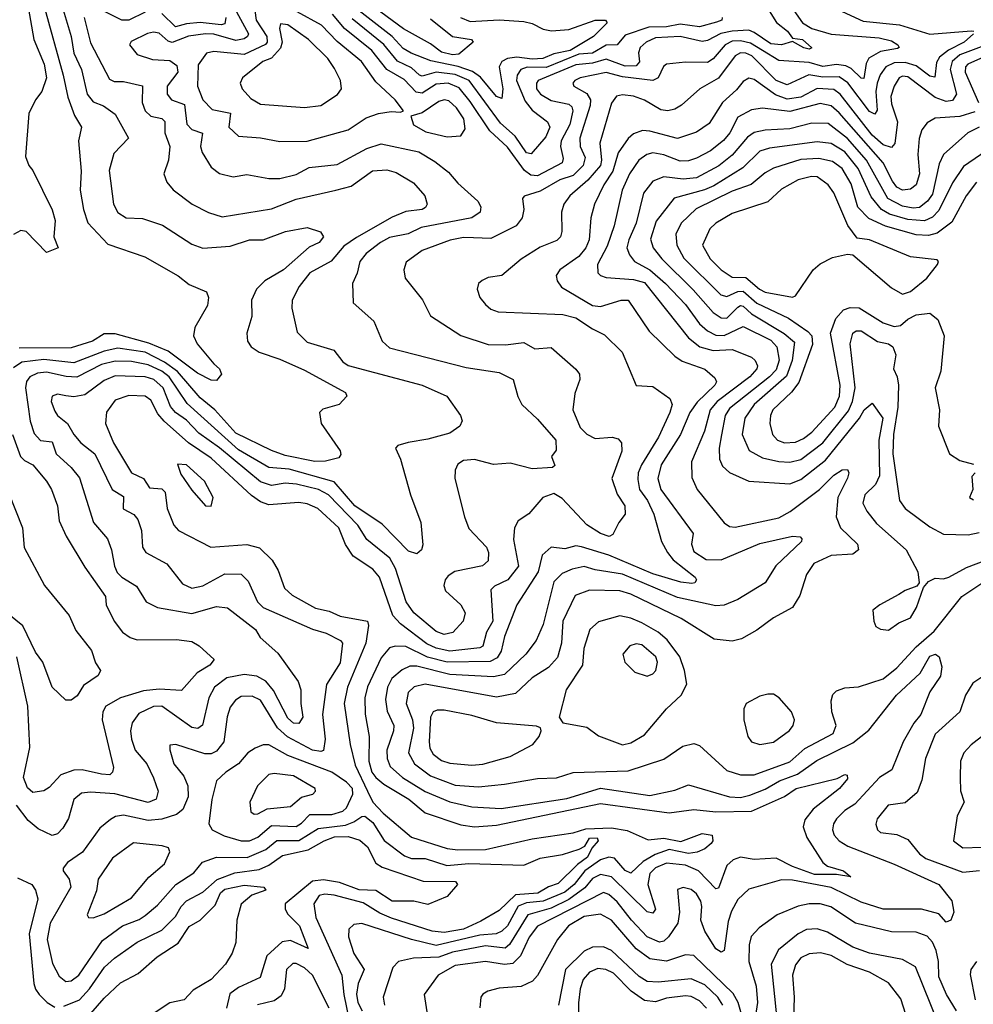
# Model space of a CAD drawing. Extents: x 1678759 to 1859541, y 384609 to 522867.
# Tile 88 of 256: x 1743497 to 1746974, y 443769 to 447357. Entities that reach past the tile are written whole.
import ezdxf

# ---------------------------------------------------------------- set-up
doc = ezdxf.new("R2010")
doc.units = 0

msp = doc.modelspace()

# ---------------------------------------------------------------- linework, layer by layer
at = {"layer": '0CON20XD'}
for points in [[(1743521, 447445), (1743548.3, 447285), (1743585.8, 447195), (1743594.5, 447145.5), (1743577.8, 447095), (1743554.4, 447065), (1743530.6, 447015), (1743518.3, 446858.3), (1743530, 446825), (1743545, 446807.5), (1743615, 446663.3), (1743626.7, 446625), (1743622, 446565), (1743637.5, 446525), (1743595, 446508.8), (1743521.2, 446585), (1743501.3, 446588.7), (1743475, 446574)], [(1744348.9, 447435), (1744359.3, 447355), (1744397.9, 447295), (1744399.4, 447275), (1744393.8, 447266.2), (1744315, 447229.8), (1744205, 447241.2), (1744178.1, 447235), (1744147.6, 447192.4), (1744145, 447114), (1744165.3, 447065), (1744198.9, 447028.9), (1744266.2, 447016.2), (1744259.7, 446965), (1744295, 446932.1), (1744375, 446926.8), (1744445, 446913.4)], [(1743585.8, 447405), (1743656.2, 447155), (1743672.1, 447075), (1743697.1, 447007.1), (1743721.9, 446965), (1743711.5, 446915), (1743720.8, 446805), (1743717.9, 446735), (1743730.2, 446665), (1743745.9, 446615.9), (1743818.6, 446538.6), (1743953.2, 446493.2), (1744075, 446422.9), (1744115, 446391.9), (1744178, 446365), (1744185.7, 446345), (1744181.9, 446315), (1744135.7, 446235), (1744130.8, 446205), (1744144.2, 446175), (1744205, 446102.5), (1744226, 446085), (1744232.5, 446065), (1744215, 446042.5), (1744195, 446043.5), (1744145, 446069.2), (1744038.3, 446148.3), (1743968, 446178), (1743845, 446211.9), (1743805, 446211.4), (1743762.2, 446185), (1743685, 446161), (1743495, 446160.3)], [(1743651.5, 447405), (1743684.5, 447295), (1743694.5, 447235), (1743722.8, 447175), (1743743, 447085), (1743765, 447056.9), (1743803, 447043), (1743845, 447012.5), (1743893.5, 446925), (1743840.5, 446869.5), (1743822.8, 446807.2), (1743838.8, 446685), (1743855, 446654.3), (1743885, 446634.6), (1743945, 446631.9), (1744017.6, 446607.6), (1744125, 446538.5), (1744165, 446524.7), (1744265, 446531.7), (1744335, 446554.1), (1744385, 446554.7), (1744466.2, 446585)], [(1743955, 447384.5), (1743895.3, 447354.7), (1743868.9, 447355), (1743775, 447402.2)], [(1744265.9, 447425), (1744330.8, 447305), (1744327.9, 447295), (1744315, 447286.9), (1744285, 447281.4), (1744205, 447303.8), (1744175, 447305.3), (1744113, 447297), (1744053.4, 447273.4), (1744038.2, 447278.2), (1744005, 447308.1)], [(1744896, 447324), (1744771.9, 447415)], [(1743732, 447365), (1743755, 447271.9), (1743825, 447140.4), (1743841.5, 447131.5), (1743875, 447131.1), (1743945, 447116), (1743943.6, 447055), (1743954.5, 447024.5), (1743975, 447005.8), (1744015, 446996.5), (1744025.8, 446985.8), (1744026.2, 446945), (1744044.6, 446895), (1744039.1, 446845), (1744022.9, 446795), (1744033.1, 446765), (1744056.3, 446736.3), (1744125.8, 446685), (1744185, 446654.6), (1744235, 446638.2), (1744415, 446667.5), (1744505, 446703), (1744650, 446735), (1744705, 446750), (1744783.5, 446806.5), (1744835, 446810.2), (1744869.8, 446799.8), (1744932.6, 446762.6), (1744973.8, 446715), (1744982.2, 446685), (1744977.1, 446672.9), (1744965, 446665.5), (1744905, 446657.7), (1744855, 446636.7), (1744725, 446563.3), (1744679.1, 446530.9), (1744632.6, 446477.4), (1744555, 446434.6), (1744515.5, 446385), (1744490, 446335), (1744489.1, 446305), (1744508.3, 446218.3), (1744545, 446182.2), (1744642, 446152), (1744675, 446109.6), (1744695, 446096.6), (1744964.5, 446025.5), (1745054.2, 445985), (1745104.2, 445915), (1745110, 445895), (1745102, 445875), (1745065, 445849.5), (1744985, 445827.8), (1744913.6, 445816.4), (1744875.5, 445804.5), (1744867.5, 445795), (1744885.3, 445755.3), (1744922.2, 445625), (1744960, 445525), (1744967, 445443), (1744962, 445425), (1744945, 445410.8), (1744915, 445420), (1744818.8, 445518.8), (1744719.2, 445585), (1744643, 445673), (1744479.4, 445719.4), (1744405, 445724.8), (1744295, 445789.2), (1744107.7, 445957.7), (1744041.9, 446055), (1744015, 446075.5), (1743965, 446099.1), (1743905, 446111.4), (1743845, 446112.4), (1743795, 446100.4), (1743705, 446054.6), (1743666.2, 446056.2), (1743595, 446072.2), (1743561.5, 446068.5), (1743534.4, 446055.6), (1743522.1, 446037.9), (1743518.6, 446015), (1743535, 445894), (1743549.3, 445849.3), (1743573.5, 445823.5), (1743615, 445818.2), (1743630, 445775), (1743684.7, 445725), (1743715, 445686.9), (1743766.2, 445525), (1743817.5, 445465), (1743831.9, 445425)], [(1746319.7, 447389.7), (1746351, 447345), (1746384.6, 447325), (1746455, 447304), (1746630.5, 447290.5), (1746675, 447279.3), (1746699.1, 447265), (1746703.3, 447255), (1746697.9, 447252.1), (1746635, 447241.3), (1746593.2, 447216.8), (1746583.2, 447196.8), (1746575, 447142.5), (1746565, 447144.2), (1746528.9, 447178.9), (1746508.4, 447188.4), (1746475, 447193.2), (1746425, 447186.7), (1746375, 447200.5), (1746265, 447207.6), (1746205.5, 447245), (1746161.3, 447271.3), (1746125, 447279.8), (1746095, 447278.5), (1746068.5, 447265), (1746025.6, 447214.4), (1746005, 447201.1), (1745925, 447202.1), (1745855, 447194.6), (1745843.9, 447186.1), (1745824.8, 447145.2), (1745805, 447135.2), (1745695, 447148.9), (1745635, 447163.9), (1745540.8, 447145), (1745520.4, 447135), (1745513.8, 447125), (1745517.5, 447115), (1745565, 447088.3), (1745578.2, 447065), (1745576.5, 447043.5), (1745538.9, 446925), (1745541, 446895), (1745558.8, 446855), (1745551, 446825), (1745515, 446789.2), (1745466.9, 446773.1), (1745395, 446732.5), (1745336.3, 446713.7), (1745330.6, 446705), (1745334.6, 446665), (1745328.7, 446635), (1745307.3, 446605), (1745215, 446559.2), (1745152, 446562), (1745115, 446562.6), (1745066.1, 446553.9), (1744965, 446515.8), (1744906.5, 446473.5), (1744897.3, 446445), (1744902.5, 446415), (1744965.9, 446335.9), (1744995, 446277.1), (1745105, 446206.2), (1745205, 446173.5), (1745268, 446172), (1745335, 446180.6), (1745375, 446157.9), (1745435, 446162.7), (1745525, 446083.3), (1745537.7, 446065), (1745539.7, 446045), (1745521.4, 445995), (1745513.1, 445935), (1745540.4, 445870.4), (1745565, 445845.8), (1745595, 445830.5), (1745657.5, 445835), (1745679.2, 445829.2), (1745690.6, 445815), (1745692.7, 445785), (1745655.8, 445685), (1745675, 445627.9), (1745703.2, 445585), (1745704.3, 445555), (1745680.8, 445525), (1745659.1, 445480.9), (1745646.7, 445473.3), (1745615, 445484.6), (1745565, 445516.2), (1745475, 445611.9), (1745445, 445630), (1745403.8, 445615), (1745353.6, 445556.4), (1745315, 445530.8), (1745301.2, 445505), (1745297.3, 445462.7), (1745316.1, 445365), (1745276.5, 445315), (1745227.9, 445292.1), (1745215, 445278.9), (1745222.4, 445165), (1745199.1, 445125), (1745186, 445074), (1745175, 445068.1), (1745065, 445055.1), (1745015, 445066), (1744981.8, 445081.8), (1744885.6, 445155.6), (1744857.7, 445185), (1744808.5, 445325), (1744785, 445354.2), (1744712.4, 445402.4), (1744684.8, 445444.8), (1744660.5, 445505), (1744583.6, 445575), (1744545, 445593), (1744515, 445597.8), (1744405, 445589), (1744375, 445600.2), (1744342.6, 445622.6), (1744195, 445758.8), (1744112.8, 445815), (1744023.8, 445893.8), (1744000.8, 445920.8), (1743975, 445970.7), (1743955, 445985.2), (1743895, 445987.6), (1743845, 445970), (1743813, 445927), (1743809.6, 445885), (1743838.6, 445815), (1743904.7, 445705), (1743948.2, 445685), (1743970.3, 445650.3), (1744015, 445646.8), (1744027.6, 445635), (1744035.3, 445575), (1744058.8, 445515), (1744075.8, 445495.8), (1744194.1, 445434.1), (1744325, 445444.1), (1744371.7, 445431.7), (1744417.7, 445387.7), (1744439.7, 445349.7), (1744462.7, 445285), (1744489.9, 445259.9), (1744575, 445212.5), (1744625, 445201.6), (1744665, 445183.2), (1744765.4, 445165), (1744769, 445149), (1744759.2, 445085), (1744692.7, 444925), (1744680.2, 444865), (1744701.7, 444715), (1744720.2, 444640.2), (1744765.3, 444545.3), (1744784.6, 444505), (1744822.1, 444465), (1744925, 444377.3), (1745055, 444337), (1745095, 444331.7), (1745195, 444333), (1745365, 444371.6), (1745515, 444393.6), (1745561.6, 444408.4), (1745655, 444411.9), (1745712, 444402), (1745787.8, 444367.8), (1745845, 444373.8), (1745907.7, 444362.3), (1745985, 444390.6), (1746021.2, 444385), (1746023.5, 444365), (1746018.2, 444355), (1745995, 444335.4), (1745966.8, 444323.2), (1745935, 444318.6), (1745865, 444332.3), (1745813.7, 444315), (1745770.4, 444289.6), (1745725, 444246.5), (1745705, 444256.2), (1745665, 444300.7), (1745645, 444304.6), (1745615, 444294.6), (1745556.9, 444255), (1745518.8, 444205), (1745485, 444177), (1745405, 444144.4), (1745345, 444139), (1745315, 444126), (1745275, 444054.3), (1745255.2, 444035), (1745234.4, 444025), (1745175, 444021.1), (1745015, 443983.4), (1744925, 444004.5), (1744745, 444062.7), (1744715, 444059.5), (1744697.4, 444042.6), (1744695.3, 444014.7), (1744715, 443953.5), (1744753.1, 443895), (1744731, 443845), (1744724.6, 443805.4), (1744729.7, 443775), (1744745.1, 443745.1)], [(1744248.8, 447365), (1744245, 447342), (1744231.9, 447338.1), (1744155, 447346.2), (1744105, 447341.5), (1744065, 447330.2), (1744015, 447379.8)], [(1744445, 446913.4), (1744545, 446914.7), (1744695, 446954.8), (1744760.7, 446999.3), (1744805, 447015.4), (1744852, 447022), (1744885, 447019.2), (1744896, 447025), (1744865.6, 447065), (1744795, 447130.8), (1744743.3, 447205), (1744655, 447277.4), (1744597.2, 447337.2), (1744508.9, 447385)], [(1746229.1, 447389.1), (1746256.1, 447346.1), (1746296.6, 447315), (1746315, 447289.2), (1746350.5, 447285), (1746385, 447254), (1746375, 447249.5), (1746355.4, 447254.6), (1746315, 447276.7), (1746275, 447265.6), (1746235, 447269.3), (1746175, 447310.6), (1746155, 447318), (1746095, 447315.3), (1746053.6, 447306.4), (1746005, 447281), (1745985, 447277), (1745905, 447295.5), (1745815, 447290.8), (1745780.6, 447275), (1745758.8, 447255), (1745753.4, 447236.6), (1745757, 447203), (1745745, 447189), (1745705, 447187.1), (1745635, 447212.6), (1745585, 447198.7), (1745525, 447191.8), (1745387.8, 447135), (1745381.2, 447125), (1745380.8, 447105), (1745395.3, 447085), (1745435, 447062.2), (1745498.6, 447048.6), (1745509.6, 447039.6), (1745513.3, 447025), (1745502.8, 446975), (1745471.6, 446915), (1745469.3, 446895), (1745478.5, 446851.5), (1745474.8, 446835), (1745385, 446787.9), (1745360.2, 446790.2), (1745337.5, 446807.5), (1745275, 446892.1), (1745211.6, 446951.6), (1745139, 447059), (1745098.8, 447108.8), (1745059.4, 447125), (1745015, 447122.4), (1744965, 447088.8), (1744943, 447093), (1744898.7, 447138.7), (1744835.6, 447175.6), (1744780.5, 447245), (1744681.5, 447325), (1744637.3, 447377.3)], [(1746058.6, 447365), (1746057.5, 447355), (1746037.9, 447347.9), (1745975, 447330.6), (1745905, 447340), (1745855, 447331), (1745790.5, 447329.5), (1745705, 447299.8), (1745675, 447264.8), (1745635, 447263.9), (1745585, 447234.9), (1745535, 447230.8), (1745416.9, 447183.1), (1745346.7, 447183.3), (1745324.5, 447175.5), (1745310.5, 447155), (1745308.1, 447135), (1745339.5, 447059.5), (1745365, 447026.7), (1745420.9, 446985), (1745430, 446965), (1745415, 446930), (1745362.3, 446867.7), (1745345, 446871.6), (1745302.9, 446932.9), (1745250.2, 446980.2), (1745135.8, 447135), (1745085, 447156.6), (1745014.9, 447165.1), (1744965, 447151.5), (1744955, 447154.1), (1744925, 447181.8), (1744875, 447205.5), (1744825, 447266.9), (1744709.4, 447359.4)], [(1745104.4, 447365), (1745139.9, 447349.9), (1745245, 447355.9), (1745335, 447350), (1745365, 447342.5), (1745405, 447322.3), (1745436.5, 447316.5), (1745498.6, 447321.4), (1745595, 447355.6), (1745633.3, 447355), (1745639.4, 447345), (1745589.1, 447295), (1745503.7, 447245), (1745445, 447231.8), (1745404.9, 447215.1), (1745365, 447212.8), (1745309.5, 447220.5), (1745275, 447215.4), (1745255.3, 447205), (1745245.2, 447184.8), (1745258.7, 447105), (1745255, 447069.2), (1745235, 447077.1), (1745177.2, 447147.2), (1745148, 447168), (1745096.2, 447186.2), (1744996.5, 447206.5), (1744924.9, 447234.9), (1744895, 447251.6), (1744855.4, 447295.4), (1744735, 447389.3)], [(1744995, 447359.9), (1745075, 447296.1), (1745144, 447285), (1745150, 447275), (1745098.3, 447231.7), (1745075, 447228.5), (1745035, 447238.1), (1744995, 447269.3), (1744896, 447324)], [(1746495, 447386.7), (1746571.6, 447351.6), (1746705, 447337.8), (1746815, 447303.7), (1746966.2, 447316.2), (1746975.6, 447315)], [(1744535, 447036.8), (1744595, 447044.6), (1744655.3, 447084.7), (1744670, 447105), (1744666.1, 447135), (1744645, 447178.6), (1744620.8, 447215), (1744550.4, 447285), (1744475, 447337.5), (1744447.8, 447342.2), (1744443.8, 447325), (1744453.6, 447275), (1744447.4, 447252.6), (1744415, 447216.5), (1744383.4, 447205), (1744308.9, 447145), (1744301.5, 447125), (1744308.2, 447105), (1744339.8, 447069.8), (1744375, 447049.3), (1744535, 447036.8)], [(1744005, 447308.1), (1743985, 447311.6), (1743963, 447307), (1743903, 447277), (1743897.5, 447265), (1743925, 447229.4), (1743981.3, 447211.3), (1744045, 447208.3), (1744070.1, 447190.1), (1744073.1, 447165), (1744035.2, 447115), (1744035.3, 447085), (1744051.1, 447065), (1744098.1, 447048.1), (1744106.6, 446976.6), (1744125, 446956.8), (1744163.5, 446943.5), (1744156.7, 446895), (1744162.2, 446872.2), (1744195, 446819.5), (1744225, 446796.1), (1744275, 446784.7), (1744325, 446792.9), (1744405, 446777.7), (1744445, 446777.5), (1744505, 446792.5), (1744552.2, 446817.8), (1744655, 446828.8), (1744762.6, 446887.4), (1744815, 446904.8), (1744951.9, 446875), (1745010.6, 446840.6), (1745061, 446801), (1745095, 446760.8), (1745167.1, 446695), (1745178.8, 446675), (1745175.5, 446655), (1745145.2, 446634.8), (1744961, 446599), (1744913.5, 446576.5), (1744845, 446563), (1744812.6, 446545), (1744760, 446505), (1744737.5, 446475), (1744727.5, 446432.5), (1744710.6, 446395), (1744712.5, 446325), (1744788.6, 446258.6), (1744818.9, 446185), (1744845, 446161.2), (1745125, 446089.5), (1745245, 446070.8), (1745296, 446045), (1745313.4, 445983.4), (1745327.8, 445955), (1745385, 445901.5), (1745451.5, 445825), (1745452.5, 445787.5), (1745436.2, 445765), (1745448.1, 445731.9), (1745440, 445725), (1745365, 445719.6), (1745285, 445741.1), (1745225, 445735.9), (1745155, 445754.5), (1745115, 445750), (1745095, 445737.1), (1745084.4, 445715), (1745082.9, 445685), (1745118.8, 445545), (1745135, 445503.1), (1745199.3, 445435), (1745206, 445415), (1745204.6, 445385), (1745183.8, 445366.2), (1745083.8, 445346.2), (1745059.5, 445330.5), (1745048.3, 445315), (1745043.4, 445295), (1745049.4, 445275), (1745105, 445224.5), (1745121.2, 445195), (1745113.3, 445165), (1745075.9, 445124.1), (1745045, 445116.8), (1745015, 445126.8), (1744934.4, 445195), (1744906.6, 445235), (1744866.7, 445356.7), (1744846, 445395), (1744762.2, 445462.2), (1744729.8, 445515), (1744622.9, 445625), (1744586.9, 445645), (1744505.8, 445664.2), (1744465, 445667.5), (1744415, 445658.9), (1744375, 445672.2), (1744225, 445796), (1744150.1, 445850.1), (1744105, 445897.2), (1744065, 445925.2), (1744047.3, 445947.3), (1744019.7, 446015), (1743985.7, 446045), (1743955, 446055.1), (1743845, 446058.6), (1743805, 446041.6), (1743735, 445990.2), (1743695, 445982.1), (1743665, 445985.8), (1743635, 445992.7), (1743615.5, 445984.5), (1743612.1, 445965), (1743625, 445930), (1743634.8, 445914.8), (1743671.9, 445885), (1743694.1, 445845), (1743720, 445815), (1743770.6, 445775), (1743834.8, 445644.8), (1743875, 445619.4), (1743874.7, 445574.7), (1743913.2, 445553.2), (1743927.3, 445535), (1743940.6, 445495), (1743945.4, 445435), (1743956.7, 445415), (1744033.6, 445373.6), (1744090.6, 445300.6), (1744125, 445285.3), (1744165, 445293.3), (1744245, 445337.1), (1744305, 445336), (1744330.5, 445310.5), (1744364.2, 445235), (1744384.7, 445215), (1744565, 445135.7), (1744615, 445121.7), (1744666.5, 445095), (1744674.5, 445085), (1744665, 445012.9), (1744615.7, 444934.3), (1744601.2, 444825), (1744610.6, 444735), (1744605, 444693.8), (1744595, 444689.8), (1744565, 444695.2), (1744473, 444743), (1744436.4, 444776.4), (1744375, 444876.7), (1744345, 444891.7), (1744305, 444890.3), (1744283.3, 444876.7), (1744265, 444851.9), (1744253.8, 444816.2), (1744241.1, 444725), (1744215, 444690.7), (1744195, 444681.7), (1744171.5, 444681.5), (1744066.7, 444715), (1744045, 444712.5), (1744044.3, 444695.7), (1744058.9, 444645), (1744095, 444600.4), (1744110, 444565), (1744111.1, 444525), (1744091.8, 444478.2), (1744069, 444461), (1744015, 444442.9), (1743965, 444438), (1743926.5, 444446.5), (1743875, 444458), (1743846.7, 444453.3), (1743827.8, 444442.2), (1743789.5, 444410.5), (1743726.4, 444323.6), (1743671.8, 444285), (1743655.4, 444265), (1743656.2, 444255), (1743677.5, 444225), (1743683.7, 444195), (1743608.8, 444065), (1743597.3, 444005), (1743617.3, 443917.3), (1743641.1, 443871.1), (1743665, 443851.9), (1743685, 443854.8), (1743713.2, 443875), (1743799.3, 444000.7), (1743872, 444055), (1743932.2, 444077.8), (1743955, 444092.6), (1743999.5, 444130.5), (1744066.8, 444205), (1744132.5, 444247.5), (1744163.4, 444286.6), (1744215, 444304.8), (1744326.6, 444303.4), (1744395, 444333.4), (1744435, 444365.5), (1744514.9, 444365.1), (1744585, 444409.1), (1744685, 444421.6), (1744715, 444433.1), (1744745, 444453.7), (1744755, 444453.8), (1744785, 444431.4), (1744825.4, 444365.4), (1744899.7, 444309.7), (1744925, 444300.6), (1744975, 444300.3), (1745054.3, 444274.3), (1745135, 444282), (1745335, 444275.2), (1745395, 444301.2), (1745475.7, 444315), (1745536.4, 444333.6), (1745557.3, 444345), (1745575, 444373.6), (1745602.2, 444375), (1745606.2, 444365), (1745582.5, 444337.5), (1745567.1, 444305), (1745531.2, 444278.8), (1745460.7, 444209.3), (1745425, 444197.1), (1745386.2, 444173.8), (1745305, 444167.8), (1745245, 444110.7), (1745178.6, 444071.4), (1745115, 444043.1), (1745045, 444030), (1745001.1, 444035), (1744852.7, 444082.7), (1744810.5, 444100.5), (1744749.1, 444139.1), (1744643.1, 444166.9), (1744609.6, 444170.4), (1744589.1, 444165), (1744569.8, 444135), (1744577.1, 444085), (1744672, 443875), (1744679.1, 443805), (1744705.2, 443675)], [(1746974.5, 447305), (1746940.8, 447275), (1746883.7, 447246.3), (1746850.3, 447219.7), (1746839.2, 447200.8), (1746833.2, 447146.8), (1746815, 447151.5), (1746765, 447188.4), (1746725, 447200.8), (1746685, 447200.1), (1746655.1, 447184.9), (1746634.5, 447155.5), (1746623, 447125), (1746618.8, 447095), (1746622.6, 447027.4), (1746615, 447012.4), (1746595, 447021.9), (1746516.4, 447126.4), (1746485, 447149), (1746425, 447147.8), (1746373.8, 447156.2), (1746295, 447119.8), (1746254.6, 447134.6), (1746165.9, 447225), (1746145, 447235.1), (1746125, 447236.2), (1746105, 447224.8), (1746045, 447143.8), (1745977.3, 447105), (1745910, 447045), (1745885, 447030.7), (1745860, 447025), (1745835, 447027.8), (1745775, 447063.8), (1745735, 447078.1), (1745695, 447083.4), (1745672.4, 447077.6), (1745655, 447052.5), (1745612.6, 446907.4), (1745618.6, 446845), (1745614.7, 446825.3), (1745568.3, 446771.7), (1745502.9, 446715), (1745480.6, 446685), (1745471.9, 446655), (1745474.1, 446585), (1745468.2, 446565), (1745455, 446551.6), (1745395, 446527.8), (1745325.7, 446484.3), (1745255, 446424.5), (1745205, 446416.9), (1745183.4, 446406.6), (1745170, 446395), (1745164.4, 446374.4)], [(1747002, 447258), (1746925, 447228.2), (1746897.2, 447205), (1746889.7, 447175), (1746912, 447085), (1746898.3, 447061.7), (1746875, 447058.6), (1746835, 447072.8), (1746735, 447148.4), (1746715, 447151.1), (1746703.2, 447145), (1746685, 447114.4), (1746672.7, 447077.3), (1746675, 447050.6), (1746697.1, 446985), (1746687.5, 446905), (1746675, 446890.7), (1746645, 446900.9), (1746605, 446936.3), (1746488.3, 447085), (1746465, 447102), (1746405, 447106.2), (1746345, 447074.4), (1746295, 447067), (1746252.9, 447082.9), (1746175, 447138.3), (1746155, 447143.5), (1746135, 447131.5), (1746110.7, 447100.7), (1746059.5, 447055), (1746011.3, 446978.7), (1745965, 446946.3), (1745895, 446924.4), (1745795, 446950.6), (1745767.4, 446952.6), (1745735, 446941.1), (1745715, 446923.9), (1745678.4, 446871.6), (1745660, 446805), (1745626.7, 446755), (1745592.4, 446685), (1745579.2, 446635), (1745573.2, 446555), (1745561.6, 446525), (1745535, 446493.5), (1745466.4, 446445), (1745452.7, 446425), (1745456.4, 446405), (1745472.4, 446382.4), (1745585, 446314.8), (1745615, 446311.2), (1745690, 446335), (1745715.2, 446335.2), (1745791.7, 446221.7), (1745885, 446130.3), (1745912.5, 446112.5), (1745995, 446083.2), (1746031.4, 446051.4), (1746037.4, 446037.4), (1746031.6, 446025), (1745967.1, 445962.9), (1745940, 445925), (1745906.5, 445845), (1745835.9, 445735), (1745823.9, 445685), (1745834.4, 445645), (1745951.8, 445485), (1745946.8, 445445), (1745955, 445418.2), (1745999.8, 445389.8), (1746055, 445387.9), (1746195, 445447.6), (1746314.4, 445474.4), (1746342.3, 445472.3), (1746348, 445465), (1746347.1, 445455), (1746253.7, 445366.3), (1746214.7, 445305), (1746115, 445243.9), (1746065, 445223.4), (1746035, 445221.1), (1745895, 445250.9), (1745695, 445336.4), (1745595, 445352.1), (1745555, 445364.6), (1745511.4, 445355), (1745475, 445339), (1745445, 445308.8), (1745405, 445152.5), (1745380, 445095), (1745342.7, 445045), (1745265, 444970.2), (1745225, 444961.6), (1745065, 444971), (1744945, 445000.7), (1744919, 445001), (1744891.9, 444988.1), (1744854.4, 444955.6), (1744838.5, 444925), (1744830.7, 444879.3), (1744837, 444837), (1744861.2, 444785), (1744860.5, 444765), (1744836, 444695), (1744837.2, 444665), (1744848.3, 444635), (1744892.6, 444595), (1744975, 444544.8), (1745065, 444506.3), (1745145, 444488.4), (1745252.4, 444482.4), (1745491.7, 444518.3), (1745615, 444556.2), (1745795, 444529.4), (1745885, 444549.3), (1745935, 444568.8), (1746085, 444524.2), (1746125, 444522.8), (1746159.3, 444530.7), (1746215, 444552.4), (1746266.9, 444583.1), (1746332.7, 444607.3), (1746402.7, 444657.3), (1746535, 444721.9), (1746592.5, 444767.5), (1746694.2, 444895), (1746780.3, 444975), (1746815, 445036.9), (1746836.2, 445045), (1746849.5, 445035), (1746858.9, 444998.9), (1746854.3, 444965), (1746815, 444906.9), (1746782, 444825), (1746756.7, 444793.3), (1746718.3, 444725), (1746676.9, 444623.1), (1746631.2, 444595), (1746541.5, 444498.5), (1746505.8, 444475), (1746475.4, 444445), (1746463.8, 444426.2), (1746460.3, 444405), (1746466.9, 444385), (1746484.7, 444365), (1746515.8, 444345), (1746685, 444280), (1746848.6, 444205), (1746895.4, 444145.4), (1746902.5, 444105), (1746891.4, 444075), (1746875, 444068.1), (1746847.9, 444097.9), (1746784.3, 444115.7), (1746645, 444116), (1746565, 444140.8), (1746455, 444194.9), (1746315, 444221.2), (1746275, 444222.9), (1746155, 444188.5), (1746115, 444150.4), (1746091.8, 444108.2), (1746079.6, 444070.4), (1746065.3, 443964.7), (1746055, 443958.9), (1746035, 443970.9), (1745994.8, 444035), (1745980.3, 444075), (1745984.2, 444125), (1745979.8, 444145), (1745965, 444170.7), (1745945, 444187.1), (1745915.5, 444194.5), (1745895, 444186.7), (1745902.6, 444105), (1745896.2, 444065), (1745863, 444015), (1745845, 443999), (1745830, 443995), (1745784.8, 444015), (1745727.6, 444075), (1745675, 444142.5), (1745645, 444169.2), (1745625, 444176.1), (1745385, 444053.8), (1745355, 444012.8), (1745323, 443945), (1745295, 443917.4), (1745265, 443913.2), (1745195, 443925.2), (1745085, 443909.7), (1745023.2, 443875), (1744971.5, 443805), (1744981.5, 443741.5)], [(1747044, 447235), (1746953.6, 447195), (1746945.5, 447185), (1746943.8, 447165), (1746992.9, 447055)], [(1746979.5, 447020.5), (1746925, 447003.8), (1746835, 446997.5), (1746805, 446981.1), (1746786.1, 446955), (1746776.6, 446923.4), (1746771.7, 446865), (1746777, 446795), (1746765, 446755.4), (1746745, 446739.2), (1746715, 446735.2), (1746695, 446746.7), (1746678.6, 446768.6), (1746645.4, 446835.4), (1746485, 447017.8), (1746455, 447043.4), (1746415, 447051.6), (1746305, 447022.1), (1746205, 447034.3), (1746165, 447028), (1746115, 447001.1), (1746085.6, 446945), (1746062.9, 446917.1), (1746015, 446879), (1745965, 446852.2), (1745935, 446841.9), (1745905, 446841), (1745845, 446864.4), (1745805, 446871.5), (1745784, 446866), (1745753.8, 446845), (1745720.4, 446795), (1745694, 446735), (1745664.4, 446605), (1745638.5, 446531.5), (1745603.2, 446465), (1745605, 446434.2), (1745614.1, 446424.1), (1745635, 446417.8), (1745735, 446410), (1745775, 446398.5), (1745935, 446197.9), (1745977.3, 446165), (1746025, 446151.4), (1746095, 446154.8), (1746165, 446126.5), (1746178.7, 446115), (1746187.4, 446095), (1746184.2, 446085), (1746159.5, 446055), (1746039.3, 445965), (1746014.2, 445935), (1745993.2, 445856.8), (1745946.9, 445745), (1745948, 445688), (1745966.9, 445645), (1746065, 445523.3), (1746085, 445510), (1746105, 445507.7), (1746265, 445542), (1746306.4, 445565), (1746413.5, 445645), (1746465, 445696.8), (1746495, 445716.9), (1746515, 445718), (1746520, 445705), (1746515.5, 445685.5), (1746479.4, 445615), (1746474, 445545), (1746489.8, 445505), (1746552, 445445), (1746554.6, 445425), (1746535, 445408.8), (1746455, 445404), (1746392.5, 445375), (1746365.4, 445335), (1746341.1, 445258.9), (1746314.3, 445215), (1746245, 445177.5), (1746185, 445132.2), (1746129.1, 445100.9), (1746095, 445092.5), (1746029.1, 445099.1), (1745908.5, 445175), (1745725, 445263.9), (1745685.2, 445275.2), (1745575, 445277.7), (1745521.8, 445258.2), (1745477.7, 445165), (1745472.1, 445085), (1745457.9, 445032.1), (1745425, 444995.8), (1745365, 444958.1), (1745305, 444901), (1745235, 444887.8), (1744975, 444934.8), (1744935, 444926.1), (1744913.3, 444905), (1744906.5, 444865), (1744928.6, 444805), (1744932.8, 444775), (1744914.8, 444685), (1744936.2, 444645), (1744995, 444601.7), (1745085, 444567.8), (1745169.2, 444560.8), (1745265, 444571.3), (1745385, 444592), (1745454.1, 444594.1), (1745515, 444613.8), (1745715, 444620), (1745845, 444661.6), (1745915, 444709.6), (1745955, 444719.1), (1745975, 444711.5), (1746075, 444620.9), (1746125, 444604.8), (1746175.3, 444605.3), (1746305, 444652.9), (1746359, 444701), (1746463.1, 444755), (1746473.9, 444785), (1746458.5, 444835), (1746455.8, 444874.2), (1746461.7, 444898.3), (1746475, 444911.2), (1746505, 444922.5), (1746555, 444925.7), (1746645.5, 444955), (1746694.9, 444995.1), (1746765, 445071.1), (1746831.1, 445128.9), (1746931.9, 445255), (1747005, 445303.5)], [(1745055, 446930.5), (1745105, 446933.3), (1745120.9, 446959.1), (1745116.1, 446995), (1745090, 447035), (1745061.4, 447061.4), (1745045, 447064.8), (1745025, 447059.2), (1744965, 447016.8), (1744922.5, 447005), (1744933.4, 446973.4), (1744977.9, 446947.9), (1745055, 446930.5)], [(1746995.2, 446964.8), (1746953.6, 446945), (1746865.3, 446865), (1746848.8, 446831.2), (1746825, 446720.7), (1746806.4, 446695), (1746777.2, 446672.8), (1746755, 446670.4), (1746715, 446677.8), (1746662.2, 446705), (1746584.1, 446845), (1746515, 446924), (1746445, 446978.3), (1746385, 446979.1), (1746305, 446958.7), (1746215, 446954.1), (1746175, 446945.6), (1746150.8, 446929.2), (1746095, 446863.1), (1746046.2, 446823.8), (1745965, 446779.9), (1745915.7, 446775.7), (1745845, 446784.4), (1745805, 446768.8), (1745771.3, 446725), (1745744.5, 446615), (1745717.4, 446555), (1745711, 446525), (1745719.9, 446499.9), (1745738.8, 446475), (1745795, 446445.8), (1745851, 446395), (1745925, 446318.9), (1745975, 446248), (1746005, 446222.5), (1746035, 446206.6), (1746065, 446205.7), (1746135, 446238.9), (1746235, 446189.5), (1746257, 446165), (1746265.9, 446115.9), (1746255, 446080.9), (1746231.2, 446055), (1746085, 445940.4), (1746069.4, 445915), (1746056, 445844), (1746047.1, 445795), (1746049, 445755), (1746059.5, 445729.5), (1746085, 445706.2), (1746155, 445675.3), (1746305, 445664.8), (1746345, 445681.6), (1746435, 445751.2), (1746558.4, 445905), (1746576.2, 445935), (1746605, 445958.9), (1746643.8, 445905), (1746629.7, 445825), (1746632, 445695), (1746617.3, 445662.7), (1746578.6, 445625), (1746571.2, 445595), (1746585.7, 445565.7), (1746621.2, 445521.2), (1746728.5, 445425), (1746770.9, 445345), (1746776.2, 445305), (1746768, 445292), (1746725, 445277.1), (1746701.7, 445261.7), (1746632.5, 445225), (1746607.5, 445205), (1746610.8, 445165), (1746618.8, 445145), (1746635, 445136), (1746665, 445132.5), (1746701.7, 445158.3), (1746745, 445177.5), (1746766.7, 445215), (1746792, 445288), (1746810, 445310), (1746835, 445321.5), (1746865, 445319.6), (1746885, 445325.3), (1746948.9, 445361.1), (1747055, 445400.4)], [(1747104.2, 446935.8), (1746938.2, 446821.8), (1746897.9, 446762.1), (1746848.5, 446661.5), (1746825, 446637.2), (1746795.7, 446624.3), (1746735, 446628.5), (1746668.6, 446648.6), (1746638.8, 446665), (1746601.2, 446711.2), (1746553.6, 446815), (1746505.1, 446875), (1746455, 446906.2), (1746405, 446912), (1746231.2, 446888.8), (1746195, 446878), (1746133.6, 446816.4), (1746028.2, 446751.8), (1745993.3, 446736.7), (1745883.4, 446706.6), (1745817.4, 446622.6), (1745796.7, 446556.7), (1745806.3, 446525), (1745837.8, 446485), (1745952.3, 446372.3), (1746025, 446290), (1746055, 446270.2), (1746075, 446269), (1746115, 446309.4), (1746125, 446315.2), (1746135, 446312.3), (1746165.4, 446285.4), (1746283.7, 446213.7), (1746321.3, 446181.3), (1746313.7, 446115), (1746292.4, 446057.6), (1746175.2, 445955), (1746140.2, 445905), (1746131.1, 445845), (1746156.5, 445786.5), (1746205, 445760), (1746265, 445746.7), (1746305, 445743.8), (1746345, 445754.2), (1746424.8, 445815), (1746518.2, 445931.8), (1746533.1, 445965), (1746543.2, 446015), (1746524.8, 446175), (1746535, 446214.5), (1746546.8, 446223.2), (1746565, 446222.5), (1746624.6, 446184.6), (1746665, 446175.2), (1746680.5, 446165), (1746691, 446135), (1746682.4, 446085), (1746696.5, 446055), (1746700.8, 446025), (1746698.4, 445945), (1746683, 445845), (1746679.9, 445775), (1746705.2, 445605.2), (1746725, 445575.3), (1746815, 445508.3), (1746865, 445481.6), (1746955, 445479.2), (1746995, 445487.8)], [(1746985.4, 446764.6), (1746947.4, 446715), (1746895, 446619.5), (1746841.4, 446578.6), (1746809.9, 446570.1), (1746765, 446572.3), (1746653.9, 446603.9), (1746592.8, 446632.8), (1746553.2, 446673.2), (1746528.8, 446758.8), (1746495, 446813.9), (1746460.4, 446840.4), (1746411.1, 446851.1), (1746345, 446847.3), (1746245, 446815.2), (1746215, 446798.8), (1746164.3, 446755.7), (1746095, 446731.8), (1745962.9, 446667.1), (1745908.9, 446615), (1745889.2, 446575), (1745893, 446535), (1745917.9, 446487.9), (1746053.8, 446353.8), (1746075, 446347.8), (1746115, 446366.2), (1746135, 446367.2), (1746183.9, 446323.9), (1746299.7, 446269.7), (1746370.9, 446220.9), (1746384.8, 446205), (1746386.9, 446173.1), (1746337.5, 446035), (1746311.1, 445998.9), (1746243.3, 445935), (1746234.2, 445915), (1746232.3, 445885), (1746241.1, 445845), (1746260.4, 445825), (1746285, 445814.8), (1746325, 445817.5), (1746355, 445830.6), (1746385, 445853.7), (1746469, 445945), (1746486.3, 445985), (1746488.3, 446025), (1746453.6, 446215), (1746472.1, 446267.9), (1746500.8, 446299.2), (1746525, 446308.3), (1746557, 446307), (1746645, 446251.6), (1746685, 446239), (1746707.7, 446242.3), (1746735, 446265.9), (1746765, 446281.3), (1746815, 446287.8), (1746844.6, 446264.6), (1746866.9, 446205), (1746855.8, 446075.8), (1746834.2, 446015), (1746850, 445935), (1746846.7, 445875), (1746887.5, 445775), (1746925, 445750), (1746975, 445736.7)], [(1746314.5, 446345.5), (1746325, 446350), (1746389.4, 446445), (1746415, 446467.5), (1746459.8, 446490.2), (1746515, 446502), (1746535, 446500), (1746675, 446380), (1746715, 446357.1), (1746745, 446366.5), (1746803.8, 446415), (1746842.9, 446465), (1746846.2, 446475), (1746841.7, 446481.7), (1746745, 446493.2), (1746595, 446554.3), (1746550.6, 446560.6), (1746516.5, 446606.5), (1746465, 446725.7), (1746444.2, 446755), (1746404, 446784), (1746383.3, 446785), (1746335, 446773.8), (1746275, 446739.4), (1746225, 446693.6), (1746095, 446650.3), (1746035.6, 446615), (1746013.6, 446595), (1745986.9, 446535), (1746014.7, 446485), (1746054.5, 446445), (1746095, 446418.6), (1746145, 446417.3), (1746193.8, 446375), (1746215, 446364.4), (1746314.5, 446345.5)], [(1744466.2, 446585), (1744545, 446600), (1744593.2, 446583.2), (1744604.2, 446565), (1744589.2, 446545), (1744552.7, 446527.3), (1744459.1, 446445), (1744390.4, 446405), (1744360.7, 446375), (1744342.8, 446335), (1744343.5, 446275), (1744324.6, 446215), (1744327.1, 446185), (1744340.5, 446165), (1744369.6, 446145), (1744445, 446119.2), (1744535, 446079), (1744685, 445998.6), (1744690, 445985), (1744662, 445955), (1744602.4, 445937.6), (1744590, 445925), (1744596.2, 445885), (1744665, 445786), (1744667.4, 445772.6), (1744660, 445760), (1744612.3, 445747.7), (1744573, 445747), (1744465, 445769.2), (1744415, 445786.5), (1744285, 445850.3), (1744208.5, 445935), (1744155, 445978.8), (1744072.9, 446075), (1744025, 446109), (1743955, 446145.3), (1743855, 446159.6), (1743805, 446149.1), (1743695, 446106.4), (1743585, 446118.9), (1743505, 446108.5), (1743475, 446088.4)], [(1745164.4, 446374.4), (1745174.4, 446345), (1745195, 446318.6), (1745215, 446302.5), (1745241.9, 446291.9), (1745477.8, 446282.2), (1745525, 446270.6), (1745585, 446230), (1745628.8, 446208.8), (1745693.6, 446145), (1745745, 446023.8), (1745805, 446020), (1745866.9, 445976.9), (1745875.3, 445955), (1745867.7, 445925), (1745826.6, 445835), (1745764, 445735), (1745752.4, 445705), (1745750.6, 445680.6), (1745756.7, 445645), (1745786, 445605), (1745808.5, 445555), (1745836.9, 445455), (1745858.9, 445415), (1745879, 445389), (1745959.4, 445325), (1745964.2, 445315), (1745958.8, 445305), (1745947.4, 445302.6), (1745907.6, 445307.6), (1745805, 445337.2), (1745645, 445405.9), (1745545, 445435.8), (1745525, 445438.9), (1745485, 445429.1), (1745435, 445434.6), (1745402.5, 445405), (1745387.3, 445345), (1745309.4, 445225), (1745265, 445109.4), (1745252.9, 445055), (1745238.4, 445031.6), (1745212, 445018), (1745055, 445015.3), (1744984.3, 445034.3), (1744905, 445072.7), (1744865.8, 445074.2), (1744845, 445067.6), (1744815, 445031.5), (1744764.9, 444925.1), (1744755.2, 444885), (1744756.4, 444826.4), (1744771.2, 444745), (1744769.6, 444655), (1744781.2, 444615), (1744795, 444595.5), (1744825, 444571), (1744916.1, 444516.1), (1744975, 444466.8), (1745105, 444422.6), (1745155.4, 444415.4), (1745235, 444421), (1745615, 444500.2), (1745865, 444466.4), (1745955, 444478.8), (1746035, 444470.7), (1746165, 444472.6), (1746285, 444525.8), (1746328.5, 444555), (1746477.9, 444592.1), (1746505, 444606.2), (1746514.2, 444604.2), (1746515, 444590.8), (1746485.3, 444554.7), (1746389.7, 444480.3), (1746359.4, 444440.6), (1746353.7, 444415), (1746367, 444377), (1746425.5, 444285), (1746442.2, 444272.2), (1746500, 444255), (1746527, 444233), (1746475, 444241.6), (1746395, 444242.2), (1746315, 444270.7), (1746255, 444301.8), (1746175, 444295.9), (1746125, 444304.8), (1746098.8, 444295), (1746075.5, 444274.5), (1746045, 444192.5), (1746035, 444189.1), (1745972.2, 444255), (1745925, 444275.6), (1745855, 444282.9), (1745815, 444266.4), (1745794.1, 444245.9), (1745786.6, 444205), (1745814.5, 444115.5), (1745805, 444100.6), (1745785, 444106.2), (1745655, 444233.5), (1745615, 444241.4), (1745585, 444227.3), (1745557.3, 444192.7), (1745499.5, 444150.5), (1745435, 444118.8), (1745349.6, 444095), (1745282.8, 443987.2), (1745267, 443973), (1745195, 443982.2), (1745075, 443958.5), (1745025, 443939.9), (1744933.1, 443936.9), (1744878, 443925), (1744857.7, 443902.3), (1744822, 443795), (1744827.4, 443765)], [(1743470.5, 445845), (1743500.6, 445765), (1743515, 445750), (1743545, 445734.6), (1743595, 445675.5), (1743613.1, 445645), (1743635.2, 445585), (1743641, 445531), (1743666.2, 445475), (1743735, 445361.2), (1743810, 445255), (1743812.7, 445225), (1743841.9, 445165), (1743872.2, 445125), (1743899.4, 445105), (1743925, 445096.7), (1744068.5, 445098.5), (1744125, 445090.5), (1744152, 445075), (1744206.2, 445025), (1744190, 445005), (1744143.7, 444976.3), (1744087.3, 444912.7), (1744005, 444917.4), (1743948.6, 444911.4), (1743865, 444886), (1743810.9, 444855), (1743800.3, 444835), (1743797.4, 444805), (1743838.6, 444631.4), (1743835.5, 444615), (1743825.7, 444605), (1743795, 444606.8), (1743725, 444623), (1743695, 444622.3), (1743646.9, 444605), (1743605, 444559.2), (1743585, 444546.2), (1743545, 444540.9), (1743525, 444557.5), (1743511.6, 444595), (1743533.7, 444705), (1743527.2, 444855), (1743486.7, 445035)], [(1744195, 445584.3), (1744202.2, 445615), (1744170.9, 445675), (1744105, 445734.5), (1744072.7, 445737.3), (1744085, 445700.6), (1744125, 445641.9), (1744175, 445585.8), (1744195, 445584.3)], [(1746980, 445705), (1746968.3, 445691.7), (1746972.5, 445645), (1746960, 445615), (1746975, 445607.5)], [(1743456, 445634), (1743507.1, 445505), (1743513.1, 445433.1), (1743587.3, 445295), (1743676.9, 445185), (1743701.3, 445131.3), (1743758.5, 445058.5), (1743773.3, 445013.3), (1743791.2, 444985), (1743782.7, 444967.3), (1743730, 444930), (1743706.7, 444893.3), (1743685, 444877.5), (1743665, 444876.7), (1743615, 444924), (1743581.1, 445015), (1743555, 445052.2), (1743508.1, 445148.1), (1743425.9, 445215)], [(1743831.9, 445425), (1743842.7, 445365), (1743852.6, 445342.6), (1743870, 445325), (1743922.8, 445292.8), (1743958.5, 445235), (1743999.4, 445215), (1744125, 445193.2), (1744215, 445217.9), (1744255, 445213.5), (1744356.2, 445135), (1744374.4, 445105), (1744438.3, 445048.3), (1744512, 444945), (1744522.4, 444915), (1744521.6, 444865), (1744528.9, 444815), (1744515, 444792.5), (1744495, 444793.6), (1744475, 444811.2), (1744422.2, 444912.2), (1744395, 444946.4), (1744361.5, 444965), (1744315, 444970.8), (1744252, 444958), (1744206.8, 444925), (1744186.1, 444885), (1744163.5, 444786.5), (1744146.5, 444773.5), (1744125, 444777.7), (1744015, 444854.8), (1743985, 444853.5), (1743931.5, 444828.5), (1743907.2, 444795), (1743901.6, 444765), (1743904.2, 444735), (1743918.6, 444695), (1743960.8, 444645), (1743985.5, 444594.5), (1744001.8, 444545), (1743995, 444515.7), (1743965, 444503.8), (1743843.8, 444536.2), (1743755, 444542.2), (1743722.2, 444537.8), (1743694.7, 444515), (1743675, 444445.7), (1743655, 444410.6), (1743635, 444389.6), (1743615, 444383.8), (1743565, 444407.6), (1743528, 444438), (1743486, 444495)], [(1745695, 444714), (1745725, 444721.8), (1745775, 444750.5), (1745855, 444845.4), (1745908.5, 444895), (1745929.5, 444935), (1745921.2, 444985), (1745903.8, 445035), (1745857, 445097), (1745824.4, 445124.4), (1745765, 445158.7), (1745725, 445176.3), (1745685, 445184), (1745607.7, 445162.3), (1745575.3, 445134.7), (1745553.3, 445065), (1745549.2, 445005), (1745489.1, 444915), (1745463.3, 444815), (1745477.5, 444795), (1745565, 444778.6), (1745607.6, 444747.6), (1745695, 444714)], [(1745785, 444964.5), (1745805, 444972.5), (1745816.8, 444985), (1745821.9, 445015), (1745816.8, 445035), (1745765, 445078.9), (1745745, 445082.5), (1745721.4, 445075), (1745696.4, 445045), (1745703.8, 445015), (1745739.5, 444979.5), (1745785, 444964.5)], [(1747005, 444961.4), (1746971.4, 444938.6), (1746945.3, 444894.7), (1746924.4, 444835), (1746835, 444753.1), (1746800, 444665), (1746786.5, 444585), (1746769.5, 444540.5), (1746725, 444502.9), (1746662.9, 444495), (1746623.5, 444445), (1746617.8, 444425), (1746624.4, 444405), (1746635, 444394.5), (1746695, 444387.5), (1746735, 444368.9), (1746777, 444317), (1746800.2, 444300.2), (1746935, 444250.7), (1746996.1, 444256.1)], [(1746195.4, 444715.4), (1746245, 444723.9), (1746303.8, 444766.2), (1746316.8, 444785), (1746321.3, 444805), (1746310.4, 444835), (1746266.1, 444886.1), (1746245, 444898.6), (1746225, 444899.4), (1746195, 444891.9), (1746145.5, 444864.5), (1746136.9, 444845), (1746136.7, 444805), (1746151.5, 444745), (1746165.4, 444725.4), (1746195.4, 444715.4)], [(1745145, 444639.8), (1745185, 444643.8), (1745285, 444672.2), (1745368, 444715), (1745391.4, 444745), (1745398.8, 444765), (1745396, 444776), (1745381.7, 444781.7), (1745235, 444794.2), (1745145, 444821.6), (1745045, 444841.1), (1745018.8, 444841.2), (1745005, 444834.5), (1744995.2, 444814.8), (1744989.6, 444725), (1744992.2, 444702.2), (1745005, 444680.3), (1745035, 444657.7), (1745065, 444647.4), (1745145, 444639.8)], [(1747015, 444751.4), (1746965.5, 444714.5), (1746939.7, 444685), (1746926.8, 444655), (1746925.2, 444595), (1746927.1, 444547.1), (1746940, 444505), (1746914.7, 444455), (1746901.1, 444365), (1746935, 444338.9), (1747005, 444341.2)], [(1744305, 444363.9), (1744335, 444364.5), (1744365, 444377.8), (1744415, 444420.1), (1744505, 444417), (1744525, 444428.3), (1744555, 444459.8), (1744635, 444460.3), (1744675, 444472.4), (1744688.7, 444485), (1744711.7, 444535), (1744710, 444555), (1744688.3, 444578.3), (1744635.2, 444615.2), (1744474.5, 444675), (1744405, 444714.2), (1744385, 444714.7), (1744355, 444701.9), (1744328.4, 444685), (1744295, 444645.3), (1744248.9, 444615), (1744215, 444583.6), (1744197.7, 444515), (1744186.4, 444426.4), (1744199.4, 444405), (1744243.1, 444383.1), (1744305, 444363.9)], [(1744352, 444462), (1744365, 444463.2), (1744399, 444481), (1744485, 444490), (1744525, 444523.6), (1744566.2, 444535), (1744575.8, 444545), (1744574.3, 444555), (1744495, 444601), (1744425, 444610), (1744405, 444605.9), (1744363.8, 444565), (1744336.5, 444505), (1744339.7, 444469.7), (1744352, 444462)], [(1743658.4, 443761.6), (1743715, 443784.8), (1743752.2, 443825), (1743806.2, 443903.8), (1743842.7, 443937.3), (1743925.5, 443995), (1744015, 444038.9), (1744065, 444088.8), (1744085.2, 444125), (1744105, 444146.2), (1744165, 444177.3), (1744216.9, 444223.1), (1744281.7, 444248.3), (1744369.7, 444260.3), (1744405, 444276.2), (1744455, 444311.2), (1744548.6, 444331.4), (1744607, 444365), (1744645, 444379.2), (1744695, 444380.4), (1744737.3, 444367.3), (1744765, 444342.2), (1744795, 444283.1), (1744818.4, 444268.4), (1744967.9, 444217.9), (1745085.9, 444215.9), (1745092.9, 444205), (1745055, 444161.9), (1744985, 444132.9), (1744934, 444144), (1744855, 444144.2), (1744795, 444184), (1744735, 444185.7), (1744663.2, 444213.2), (1744605, 444222.9), (1744565, 444217.4), (1744465.3, 444135), (1744465.3, 444115), (1744475, 444097.1), (1744517.4, 444055), (1744548.3, 443971.7), (1744485, 444001.7), (1744454, 443996), (1744398.3, 443945), (1744374, 443866), (1744295, 443829.8), (1744262.7, 443807.3), (1744251.6, 443755)], [(1743765, 444083.6), (1743805, 444098.2), (1743905, 444157.1), (1743967.6, 444232.4), (1744025, 444280.6), (1744044.1, 444324.1), (1744039.1, 444339.1), (1744016.8, 444346.8), (1743912.4, 444357.6), (1743835, 444301.5), (1743783.3, 444225), (1743777.3, 444182.7), (1743743.3, 444095), (1743747.5, 444085), (1743765, 444083.6)], [(1743489.6, 444229.6), (1743540.8, 444205), (1743555, 444184.3), (1743562.7, 444152.7), (1743532, 444025), (1743549.2, 443845), (1743554.3, 443824.3), (1743567.7, 443805), (1743596.8, 443775), (1743625, 443757.9)], [(1743757, 443735), (1743805, 443791.2), (1743865, 443846.6), (1743929, 443881), (1743998.2, 443941.8), (1744075, 443991.4), (1744115, 444052.4), (1744155, 444075.3), (1744209.6, 444130.4), (1744229.2, 444175), (1744245, 444187.9), (1744315, 444203), (1744386.7, 444195), (1744394, 444185), (1744344, 444166), (1744305, 444133.3), (1744289.2, 444075), (1744285.5, 443994.5), (1744271.9, 443955), (1744247.8, 443915), (1744195, 443859.5), (1744129.2, 443820.8), (1744096.7, 443785), (1744045, 443774.1), (1743965, 443722)], [(1746912.7, 443745), (1746875.4, 443805), (1746848.4, 443868.4), (1746847.3, 443925), (1746838.6, 443965), (1746825, 443994.7), (1746805, 444017.5), (1746765, 444031.6), (1746675, 444033), (1746544.6, 444064.6), (1746454.5, 444124.5), (1746415, 444134.8), (1746375.2, 444134.8), (1746335, 444126.9), (1746258.1, 444095), (1746193, 444047), (1746164.3, 444015.7), (1746156.3, 443985), (1746155.6, 443925), (1746182.2, 443835), (1746187.1, 443775), (1746179, 443721)], [(1746135, 443710.8), (1746117, 443775), (1746098.1, 443808.1), (1745955, 443946.2), (1745925, 443949.6), (1745855, 443926.5), (1745795, 443934), (1745745, 443971.1), (1745654.8, 444075), (1745615, 444097.6), (1745555, 444088.8), (1745497.3, 444055), (1745457.3, 444005), (1745385, 443873.3), (1745366.8, 443853.2), (1745325, 443833.8), (1745245, 443828), (1745203.7, 443816.3), (1745185, 443806), (1745178.6, 443795), (1745174.4, 443755.6)], [(1746847.4, 443697.4), (1746763.5, 443905), (1746715, 443931.8), (1746595, 443954.8), (1746535, 443976.7), (1746441.8, 444031.8), (1746405, 444043.9), (1746365, 444041.6), (1746335, 444025.8), (1746263.3, 443966.7), (1746236.5, 443915), (1746256.9, 443715)], [(1746060.3, 443765), (1746042.8, 443795), (1745995, 443839.2), (1745945, 443861.8), (1745825, 443849.5), (1745785, 443852.3), (1745755, 443870.4), (1745655, 443964.8), (1745625, 443978.6), (1745585, 443977.5), (1745555, 443962.2), (1745486.4, 443895), (1745461, 443765)], [(1746745.8, 443675), (1746709.2, 443789.2), (1746665, 443846.5), (1746595.4, 443885.4), (1746513.3, 443913.3), (1746455, 443946.4), (1746416.3, 443956.3), (1746375, 443952.6), (1746345, 443937.9), (1746325, 443912.7), (1746314.4, 443875), (1746320.2, 443795), (1746317.2, 443677.2)], [(1744625.4, 443754.6), (1744565, 443874.7), (1744535, 443901.5), (1744505, 443917.3), (1744492.4, 443917.6), (1744469.5, 443895), (1744462.3, 443825), (1744450.6, 443799.4), (1744425, 443781.5), (1744363.5, 443766.5)], [(1746985.4, 443924.6), (1746964.2, 443895.8), (1746962.3, 443877.7), (1746980.4, 443785)], [(1746000.6, 443755), (1745975, 443781.3), (1745945, 443796.8), (1745925, 443799.2), (1745855, 443791.3), (1745815, 443777.2), (1745775, 443782.4), (1745726.2, 443816.2), (1745661.8, 443881.8), (1745634.3, 443895.7), (1745605, 443899.4), (1745575, 443886.2), (1745551.4, 443858.6), (1745540.2, 443825), (1745533.9, 443773.9), (1745534.1, 443685)]]:
    msp.add_lwpolyline(points, dxfattribs=at)

doc.saveas('drawing.dxf')
